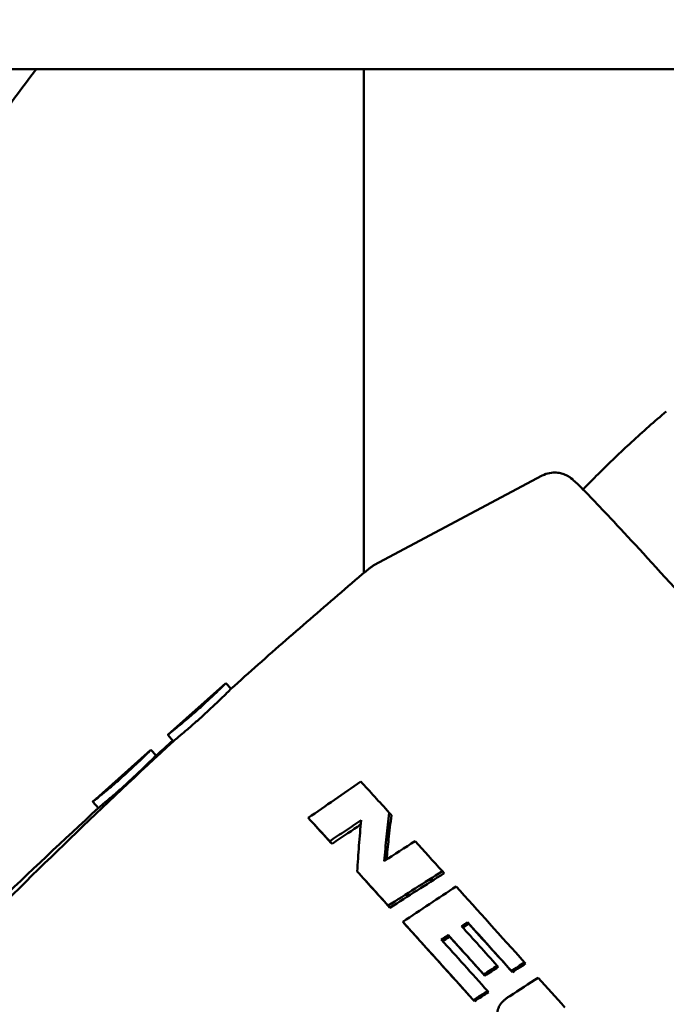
# Model space of a CAD drawing. Header units: millimetres. Extents: x 0 to 4878, y -120 to 1682.
# Tile 13 of 256: x 457 to 470, y 574 to 593. Entities that reach past the tile are written whole.
import ezdxf

# ---------------------------------------------------------------- set-up
doc = ezdxf.new("R2010")
doc.units = ezdxf.units.MM
doc.header["$LTSCALE"] = 2
doc.layers.add('Bemaßung (ISO)', color=7, linetype='Continuous', lineweight=25)
doc.layers.add('Sichtbar (ISO)', color=7, linetype='Continuous', lineweight=50)
doc.styles.add('Notiztext (DIN)', font='isocpeur.ttf')
doc.dimstyles.new('Standard (DIN)', dxfattribs={"dimscale": 2, "dimtxt": 3.5, "dimasz": 2.5, "dimexe": 2, "dimexo": 0.5, "dimgap": 0.5, "dimtad": 1, "dimrnd": 1e-08, "dimtxsty": 'Notiztext (DIN)', "dimcen": 0.09, "dimdle": 10, "dimclrd": 256, "dimclre": 256, "dimclrt": 256, "dimadec": 0, "dimazin": 0, "dimtfac": 1, "dimtmove": 0, "dimatfit": 3, "dimfxl": 1, "dimtolj": 1, "dimtzin": 0, "dimlwd": -1, "dimlwe": -1, "dimarcsym": 0})

# ---------------------------------------------------------------- blocks, each defined once
blk = doc.blocks.new('*D22')
at = {"layer": 'Bemaßung (ISO)', "transparency": 16777216}
for p, q in [((748.258, 659.821), (213.478, 659.821)), ((217.478, 654.821), (217.478, 540.286)), ((619.593, 535.286), (213.478, 535.286))]:
    blk.add_line(p, q, dxfattribs=at)
for points in [[(216.645, 654.821), (218.311, 654.821), (217.478, 659.821)], [(216.645, 540.286), (218.311, 540.286), (217.478, 535.286)]]:
    blk.add_solid(points, dxfattribs=at)
at = {"layer": 'Defpoints', "color": 0, "transparency": 16777216}
for p in [(749.258, 659.821), (217.478, 535.286), (620.593, 535.286)]:
    blk.add_point(p, dxfattribs=at)
at = {"layer": 'Bemaßung (ISO)', "transparency": 16777216, "insert": (208.078, 585.109), "char_height": 7, "attachment_point": 1, "rotation": 90, "style": 'Notiztext (DIN)'}
blk.add_mtext('\\A1;124,53', dxfattribs=at)
blk = doc.blocks.new('*D23')
at = {"layer": 'Bemaßung (ISO)', "transparency": 16777216}
for p, q in [((748.258, 659.821), (241.478, 659.821)), ((245.478, 654.821), (245.478, 592.42)), ((281.576, 587.42), (241.478, 587.42))]:
    blk.add_line(p, q, dxfattribs=at)
for points in [[(244.645, 654.821), (246.311, 654.821), (245.478, 659.821)], [(244.645, 592.42), (246.311, 592.42), (245.478, 587.42)]]:
    blk.add_solid(points, dxfattribs=at)
at = {"layer": 'Defpoints', "color": 0, "transparency": 16777216}
for p in [(749.258, 659.821), (245.478, 587.42), (282.576, 587.42)]:
    blk.add_point(p, dxfattribs=at)
at = {"layer": 'Bemaßung (ISO)', "transparency": 16777216, "insert": (236.078, 615.376), "char_height": 7, "attachment_point": 1, "rotation": 90, "style": 'Notiztext (DIN)'}
blk.add_mtext('\\A1;72,4', dxfattribs=at)
blk = doc.blocks.new('*D34')
at = {"layer": 'Bemaßung (ISO)', "transparency": 16777216}
for p, q in [((748.258, 659.821), (227.478, 659.821)), ((231.478, 577.62), (231.478, 654.821)), ((289.058, 572.62), (227.478, 572.62))]:
    blk.add_line(p, q, dxfattribs=at)
for points in [[(230.645, 654.821), (232.311, 654.821), (231.478, 659.821)], [(230.645, 577.62), (232.311, 577.62), (231.478, 572.62)]]:
    blk.add_solid(points, dxfattribs=at)
at = {"layer": 'Defpoints', "color": 0, "transparency": 16777216}
for p in [(231.478, 659.821), (749.258, 659.821), (290.058, 572.62)]:
    blk.add_point(p, dxfattribs=at)
at = {"layer": 'Bemaßung (ISO)', "transparency": 16777216, "insert": (222.078, 608.326), "char_height": 7, "attachment_point": 1, "rotation": 90, "style": 'Notiztext (DIN)'}
blk.add_mtext('\\A1;87,2', dxfattribs=at)

msp = doc.modelspace()

# ---------------------------------------------------------------- linework, layer by layer
at = {"layer": 'Sichtbar (ISO)'}
for p, q in [((478.2532, 591.9205), (432.9506, 591.9205)), ((464.0578, 582.2244), (464.0578, 591.9205)), ((467.4906, 584.0998), (464.2519, 582.3738)), ((460.2889, 579.1115), (461.4047, 580.1061)), ((461.504, 579.9975), (461.4062, 580.1072)), ((460.3942, 578.9883), (460.2865, 579.1091)), ((458.8462, 577.8255), (459.962, 578.8201)), ((460.0624, 578.7125), (459.9647, 578.8222)), ((458.9526, 577.7033), (458.8449, 577.8241)), ((463.0396, 577.4589), (462.9909, 577.5135)), ((464.5893, 577.5647), (464.5473, 577.6135)), ((463.4473, 577.0128), (463.4023, 577.0633)), ((463.9724, 576.4359), (463.9323, 576.4811)), ((465.6024, 576.4482), (465.5697, 576.4867)), ((464.5617, 575.7861), (464.527, 575.8253)), ((464.8405, 575.4778), (464.8084, 575.5142)), ((466.0808, 575.474), (466.0544, 575.5053)), ((465.7086, 575.2288), (465.6815, 575.2602)), ((466.6444, 574.6446), (466.6241, 574.6689)), ((467.169, 574.7098), (467.1508, 574.7322)), ((466.3858, 574.4767), (466.3649, 574.5011)), ((466.916, 574.5461), (466.8973, 574.5687)), ((466.458, 574.1612), (466.4388, 574.1836)), ((466.1857, 573.9849), (466.166, 574.0075))]:
    msp.add_line(p, q, dxfattribs=at)
for centre, major_axis, ratio, start_param, end_param in [((469.147, 572.2717), (-7.2803, 8.1839), 0.0135723, 5.4114234, 5.5124925), ((468.3241, 571.5374), (7.3377, -8.128), 0.0061384, 2.3128039, 2.391273), ((479.2775, 568.5475), (67.7815, 42.1896), 0.1856268, 1.6659023, 1.6748021), ((469.1477, 572.2719), (-7.2826, 8.1826), 0.0136815, 5.2412817, 5.326172), ((468.3244, 571.5371), (7.3281, -8.1379), 0.0050995, 2.1211913, 2.2191369), ((469.1476, 572.2722), (-7.2841, 8.1805), 0.0137951, 5.0055299, 5.2003378), ((468.3237, 571.5378), (7.3146, -8.1476), 0.0042312, 1.8749532, 2.0768299), ((468.8539, 572.0099), (-7.2958, 8.1712), 0.0103639, 5.034567, 5.1349164), ((468.9459, 572.0921), (7.2927, -8.1738), 0.0114668, 1.868377, 1.9913111), ((468.946, 572.0921), (-7.2262, 8.0993), 0.0114668, 5.0099701, 5.1328949), ((468.6475, 571.826), (7.303, -8.1633), 0.0079525, 1.8975458, 1.9978838), ((468.6475, 571.8259), (-7.2365, 8.089), 0.0079525, 5.0391394, 5.1394647), ((466.4937, 574.5787), (-1.9158, -1.2403), 0.0021413, 4.6429136, 4.7782807), ((466.5434, 574.5707), (-2.2696, -1.4733), 0.0025864, 4.6661574, 4.7801941), ((467.0403, 574.6331), (2.4119, 1.5557), 0.0081822, 1.5197061, 1.6248715), ((467.092, 574.5372), (-3.7409, -2.4199), 0.0231398, 4.6768223, 4.7444788), ((472.9852, 570.3376), (77.6827, 49.8497), 0.0700186, 1.5975999, 1.6046686), ((469.1474, 572.2722), (-7.2856, 8.1785), 0.0138709, 4.8964523, 4.968133), ((466.3448, 574.0847), (-1.4803, -0.9583), 0.0015783, 4.6348338, 4.819081)]:
    msp.add_ellipse(centre, major_axis=major_axis, ratio=ratio, start_param=start_param, end_param=end_param, dxfattribs=at)
for points, knots in [([(435.9379, 566.3126), (435.9445, 566.3171), (435.9929, 566.3495), (436.0984, 566.4214), (436.1386, 566.4489), (436.2595, 566.5324), (436.34, 566.5887), (436.5842, 566.7619), (436.7463, 566.8801), (437.2482, 567.2563), (437.5801, 567.5196), (438.6669, 568.4261), (439.3954, 569.107), (441.8984, 571.6098), (443.8594, 573.897), (447.6321, 578.5464), (449.4934, 580.9462), (452.3332, 584.668), (453.4595, 586.1613), (455.1557, 588.4255), (455.7711, 589.2503), (456.7049, 590.5055), (457.0273, 590.9397), (457.4844, 591.556), (457.6194, 591.7382), (457.7544, 591.9205)], [-4.6309424, -4.6309424, -4.6309424, -4.6309424, -4.594184, -4.594184, -4.571535, -4.571535, -4.5258027, -4.5258027, -4.4322438, -4.4322438, -4.233964, -4.233964, -3.7730901, -3.7730901, -2.5751029, -2.5751029, -1.499299, -1.499299, -0.8079831, -0.8079831, -0.4163829, -0.4163829, -0.2097445, -0.2097445, -0.1230208, -0.1230208, -0.1230208, -0.1230208]), ([(468.2757, 583.833), (468.3719, 583.9327), (468.4691, 584.0316), (468.6721, 584.2342), (468.778, 584.3378), (468.992, 584.543), (469.1001, 584.6445), (469.3184, 584.8455), (469.4287, 584.945), (469.6511, 585.1415), (469.7633, 585.2387), (469.8764, 585.3347)], [4.7170843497, 4.7170843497, 4.7170843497, 4.7170843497, 4.71732179, 4.71732179, 4.7175747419, 4.7175747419, 4.7178276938, 4.7178276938, 4.7180806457, 4.7180806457, 4.7183335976, 4.7183335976, 4.7183335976, 4.7183335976]), ([(467.4906, 584.0998), (467.539, 584.1256), (467.5871, 584.1409), (467.6814, 584.1595), (467.7247, 584.16), (467.8049, 584.1547), (467.8375, 584.1472), (467.8947, 584.1312), (467.9164, 584.1223), (467.9584, 584.1036), (467.9747, 584.0944), (468.0135, 584.0715), (468.0283, 584.0607), (468.0852, 584.0182), (468.1067, 583.9973), (468.26, 583.8542), (468.4553, 583.6509), (469.0574, 583.0097), (469.4621, 582.5717), (470.4228, 581.5213), (470.9767, 580.9113), (472.1806, 579.5781), (472.8302, 578.8553), (474.1598, 577.3695), (474.8397, 576.6067), (476.1612, 575.118), (476.8027, 574.3922), (477.9826, 573.0509), (478.5208, 572.4356), (479.4403, 571.3766), (479.8211, 570.9336), (480.3908, 570.2597), (480.5677, 570.0462), (480.6849, 569.8837), (480.7001, 569.8626), (480.7323, 569.8076), (480.7448, 569.7883), (480.7685, 569.7251), (480.7736, 569.7103), (480.7861, 569.6644), (480.7945, 569.63), (480.7977, 569.5343), (480.7959, 569.4814), (480.7626, 569.37), (480.7411, 569.3205), (480.7077, 569.2721)], [0.0086763, 0.0086763, 0.0086763, 0.0086763, 0.0130115, 0.0130115, 0.0183422, 0.0183422, 0.0251617, 0.0251617, 0.0333812, 0.0333812, 0.0447606, 0.0447606, 0.066373, 0.066373, 0.141048, 0.141048, 0.4545999, 0.4545999, 0.7793381, 0.7793381, 1.1002768, 1.1002768, 1.4206417, 1.4206417, 1.7408665, 1.7408665, 2.0610928, 2.0610928, 2.3814647, 2.3814647, 2.7024318, 2.7024318, 3.0273055, 3.0273055, 3.0857503, 3.0857503, 3.1149726, 3.1149726, 3.1222148, 3.1222148, 3.1322321, 3.1322321, 3.1395373, 3.1395373, 3.144195, 3.144195, 3.144195, 3.144195]), ([(464.1641, 582.3143), (463.9844, 582.1625), (463.8052, 582.0102), (463.4476, 581.7044), (463.2693, 581.5509), (462.9135, 581.2429), (462.7361, 581.0884), (462.3821, 580.7782), (462.2056, 580.6226), (461.8534, 580.3102), (461.6778, 580.1535), (461.5027, 579.9963)], [6.27721458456, 6.27721458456, 6.27721458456, 6.27721458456, 6.27728973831, 6.27728973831, 6.27736489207, 6.27736489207, 6.27744004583, 6.27744004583, 6.27751519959, 6.27751519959, 6.27759035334, 6.27759035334, 6.27759035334, 6.27759035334]), ([(464.1641, 582.3143), (464.1696, 582.319), (464.1752, 582.3235), (464.1866, 582.3323), (464.1924, 582.3366), (464.2041, 582.3449), (464.21, 582.3488), (464.2218, 582.3565), (464.2278, 582.3602), (464.2398, 582.3672), (464.2459, 582.3706), (464.2519, 582.3738)], [0.0059707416, 0.0059707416, 0.0059707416, 0.0059707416, 0.0065118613, 0.0065118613, 0.007052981, 0.007052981, 0.0075941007, 0.0075941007, 0.0081352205, 0.0081352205, 0.0086763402, 0.0086763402, 0.0086763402, 0.0086763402]), ([(461.4062, 580.1072), (461.4059, 580.1075), (461.3932, 580.0952), (461.3412, 580.0439), (461.3009, 580.004), (461.2065, 579.9123), (461.1462, 579.8543), (461.0119, 579.7287), (460.9379, 579.6611), (460.8676, 579.5984), (460.7973, 579.5358), (460.7213, 579.4697), (460.5797, 579.3494), (460.5142, 579.2951), (460.4098, 579.2097), (460.3639, 579.1728), (460.3026, 579.1231), (460.2871, 579.1103), (460.2865, 579.1091), (460.2865, 579.1091), (460.2865, 579.1091)], [0.34006618, 0.34006618, 0.34006618, 0.34006618, 0.3673918, 0.3673918, 0.3956527, 0.3956527, 0.42391362, 0.42391362, 0.45217454, 0.45217454, 0.45217454, 0.48043546, 0.48043546, 0.50869637, 0.50869637, 0.53695727, 0.53695727, 0.56521817, 0.56521817, 0.56615344, 0.56615344, 0.56615344, 0.56615344]), ([(461.5027, 579.9963), (461.4988, 579.9928), (461.4868, 579.9809), (461.443, 579.9372), (461.4079, 579.9022), (461.3174, 579.8129), (461.262, 579.7589), (461.1516, 579.6535), (461.0998, 579.6048), (460.997, 579.5098), (460.9469, 579.4642), (460.8434, 579.3714), (460.7905, 579.3249), (460.6775, 579.2268), (460.6197, 579.1776), (460.5153, 579.0897), (460.4714, 579.0533), (460.4169, 579.0079), (460.4018, 578.9953), (460.3965, 578.9904)], [-0.23022771, -0.23022771, -0.23022771, -0.23022771, -0.20723758, -0.20723758, -0.17945087, -0.17945087, -0.15086621, -0.15086621, -0.12864153, -0.12864153, -0.10840358, -0.10840358, -0.08664448, -0.08664448, -0.05950283, -0.05950283, -0.02975685, -0.02975685, -0.00590747, -0.00590747, -0.00590747, -0.00590747]), ([(460.3965, 578.9904), (459.0565, 577.7561), (457.7462, 576.4916), (455.1931, 573.9107), (453.9503, 572.5944), (451.5384, 569.9198), (450.3694, 568.5614), (448.11, 565.8128), (447.0196, 564.4226), (444.9207, 561.6205), (443.9121, 560.2088), (442.9453, 558.7913)], [6.2777495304, 6.2777495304, 6.2777495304, 6.2777495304, 6.2783314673, 6.2783314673, 6.2789134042, 6.2789134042, 6.2794953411, 6.2794953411, 6.280077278, 6.280077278, 6.2806592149, 6.2806592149, 6.2806592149, 6.2806592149]), ([(459.9646, 578.8222), (459.9634, 578.8218), (459.9489, 578.8079), (459.8925, 578.7526), (459.8506, 578.7113), (459.7538, 578.6173), (459.6924, 578.5584), (459.5567, 578.4316), (459.4823, 578.3637), (459.412, 578.301), (459.3417, 578.2383), (459.266, 578.1725), (459.1259, 578.0535), (459.0615, 578.0002), (458.9595, 577.917), (458.9153, 577.8815), (458.8583, 577.8357), (458.8446, 577.8245), (458.8449, 577.8242)], [0.3391309, 0.3391309, 0.3391309, 0.3391309, 0.3673918, 0.3673918, 0.3956527, 0.3956527, 0.42391362, 0.42391362, 0.45217454, 0.45217454, 0.45217454, 0.48043546, 0.48043546, 0.50869637, 0.50869637, 0.53695727, 0.53695727, 0.5642829, 0.5642829, 0.5642829, 0.5642829]), ([(460.0599, 578.7102), (460.0546, 578.7054), (460.0412, 578.6923), (459.9945, 578.6461), (459.958, 578.6097), (459.8649, 578.5181), (459.8085, 578.4633), (459.6967, 578.3567), (459.6445, 578.3076), (459.5414, 578.2123), (459.4913, 578.1667), (459.3881, 578.0742), (459.3356, 578.028), (459.2238, 577.931), (459.1669, 577.8826), (459.065, 577.797), (459.0227, 577.762), (458.9717, 577.7197), (458.9582, 577.7084), (458.954, 577.7046)], [-0.23013127, -0.23013127, -0.23013127, -0.23013127, -0.20723758, -0.20723758, -0.17945087, -0.17945087, -0.15086621, -0.15086621, -0.12864153, -0.12864153, -0.10840358, -0.10840358, -0.08664448, -0.08664448, -0.05950283, -0.05950283, -0.02975685, -0.02975685, -0.00635105, -0.00635105, -0.00635105, -0.00635105]), ([(462.9909, 577.5135), (463.1589, 577.6301), (463.3271, 577.7466), (463.6639, 577.9794), (463.8325, 578.0957), (464.0013, 578.2119)], [0.00000103, 0.00000103, 0.00000103, 0.00000103, 0.06187345, 0.06187345, 0.12374587, 0.12374587, 0.12374587, 0.12374587]), ([(441.5025, 557.5053), (442.4694, 558.9227), (443.478, 560.3345), (445.5769, 563.1366), (446.6673, 564.5269), (448.9268, 567.2755), (450.0958, 568.6339), (452.5077, 571.3086), (453.7506, 572.6249), (456.3037, 575.2058), (457.614, 576.4703), (458.954, 577.7046)], [6.2744331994, 6.2744331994, 6.2744331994, 6.2744331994, 6.275015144, 6.275015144, 6.2755970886, 6.2755970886, 6.2761790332, 6.2761790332, 6.2767609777, 6.2767609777, 6.2773429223, 6.2773429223, 6.2773429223, 6.2773429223]), ([(463.4473, 577.0128), (463.3757, 577.0912), (463.3063, 577.1672), (463.1727, 577.3133), (463.106, 577.3863), (463.0396, 577.4589)], [3.171832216, 3.171832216, 3.171832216, 3.171832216, 3.213656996, 3.213656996, 3.255481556, 3.255481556, 3.255481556, 3.255481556]), ([(464.0084, 577.4711), (463.9072, 577.4032), (463.8061, 577.3353), (463.6041, 577.1994), (463.5032, 577.1313), (463.4023, 577.0633)], [0.000001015, 0.000001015, 0.000001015, 0.000001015, 0.036779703, 0.036779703, 0.073557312, 0.073557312, 0.073557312, 0.073557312]), ([(463.9323, 576.4811), (463.9417, 576.649), (463.9527, 576.8155), (463.9781, 577.1455), (463.9924, 577.3091), (464.0084, 577.4711)], [0.00000027, 0.00000027, 0.00000027, 0.00000027, 0.05726777, 0.05726777, 0.11453055, 0.11453055, 0.11453055, 0.11453055]), ([(464.5473, 577.6135), (464.5288, 577.4606), (464.5115, 577.3064), (464.4795, 576.9957), (464.4648, 576.8391), (464.4514, 576.6815)], [0.00000125, 0.00000125, 0.00000125, 0.00000125, 0.05311486, 0.05311486, 0.10622635, 0.10622635, 0.10622635, 0.10622635]), ([(464.4966, 576.7109), (464.5088, 576.8429), (464.5218, 576.9741), (464.5524, 577.2591), (464.5702, 577.4125), (464.5893, 577.5647)], [0.008266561, 0.008266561, 0.008266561, 0.008266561, 0.052825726, 0.052825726, 0.10564544, 0.10564544, 0.10564544, 0.10564544]), ([(463.4473, 577.0128), (463.548, 577.0809), (463.6487, 577.1489), (463.833, 577.2733), (463.9166, 577.3296), (464.0002, 577.3858)], [0.00001122, 0.00001122, 0.00001122, 0.00001122, 0.036742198, 0.036742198, 0.067163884, 0.067163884, 0.067163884, 0.067163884]), ([(464.5617, 575.7861), (464.4584, 575.9), (464.3583, 576.0105), (464.166, 576.2226), (464.0692, 576.3293), (463.9724, 576.4359)], [3.1616438, 3.1616438, 3.1616438, 3.1616438, 3.21365705, 3.21365705, 3.26566382, 3.26566382, 3.26566382, 3.26566382]), ([(465.5697, 576.4867), (465.3957, 576.3766), (465.2217, 576.2664), (464.8742, 576.046), (464.7005, 575.9356), (464.527, 575.8253)], [0.00000196, 0.00000196, 0.00000196, 0.00000196, 0.0619861, 0.0619861, 0.12397, 0.12397, 0.12397, 0.12397]), ([(464.5617, 575.7861), (464.7348, 575.8966), (464.9081, 576.007), (465.2551, 576.2277), (465.4286, 576.338), (465.6024, 576.4482)], [0.00001314, 0.00001314, 0.00001314, 0.00001314, 0.06192196, 0.06192196, 0.1238386, 0.1238386, 0.1238386, 0.1238386]), ([(464.8084, 575.5142), (464.9789, 575.6279), (465.1494, 575.7416), (465.4908, 575.9689), (465.6615, 576.0825), (465.8324, 576.1961)], [0.000001, 0.000001, 0.000001, 0.000001, 0.06165561, 0.06165561, 0.12331017, 0.12331017, 0.12331017, 0.12331017]), ([(466.1857, 573.9849), (465.9459, 574.2513), (465.7147, 574.508), (465.2827, 574.9875), (465.061, 575.2334), (464.8405, 575.4778)], [3.10832121, 3.10832121, 3.10832121, 3.10832121, 3.2136575, 3.2136575, 3.31899378, 3.31899378, 3.31899378, 3.31899378]), ([(466.0544, 575.5053), (466.0352, 575.4927), (466.016, 575.4801), (465.9777, 575.4548), (465.9585, 575.4422), (465.9393, 575.4296)], [0.000004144, 0.000004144, 0.000004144, 0.000004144, 0.006899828, 0.006899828, 0.01379658, 0.01379658, 0.01379658, 0.01379658]), ([(465.9668, 575.3991), (465.9909, 575.4149), (466.015, 575.4307), (466.053, 575.4557), (466.0669, 575.4649), (466.0808, 575.474)], [-3.6369802, -3.6369802, -3.6369802, -3.6369802, -3.628332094, -3.628332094, -3.623322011, -3.623322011, -3.623322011, -3.623322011]), ([(465.6815, 575.2602), (465.6594, 575.2457), (465.6372, 575.2311), (465.5929, 575.2019), (465.5708, 575.1873), (465.5486, 575.1727)], [0.000003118, 0.000003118, 0.000003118, 0.000003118, 0.007972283, 0.007972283, 0.015941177, 0.015941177, 0.015941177, 0.015941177]), ([(465.5765, 575.1418), (465.6154, 575.1674), (465.6543, 575.1931), (465.6983, 575.222), (465.7035, 575.2254), (465.7086, 575.2288)], [-3.658664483, -3.658664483, -3.658664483, -3.658664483, -3.644687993, -3.644687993, -3.642829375, -3.642829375, -3.642829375, -3.642829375]), ([(466.4388, 574.1836), (466.287, 574.3524), (466.1368, 574.5195), (465.8398, 574.8494), (465.6932, 575.0123), (465.5486, 575.1727)], [0.000001, 0.000001, 0.000001, 0.000001, 0.0712682, 0.0712682, 0.14253355, 0.14253355, 0.14253355, 0.14253355]), ([(467.2122, 572.8406), (467.1923, 572.8629), (467.1729, 572.8847), (467.1541, 572.906), (467.1364, 572.9262), (467.1191, 572.9459), (467.1024, 572.9652), (467.0831, 572.9875), (467.0644, 573.0092), (467.0464, 573.0304), (467.0322, 573.0471), (467.0185, 573.0635), (467.0051, 573.0796), (467.0022, 573.083), (466.9994, 573.0863), (466.9966, 573.0897), (466.9803, 573.1094), (466.9646, 573.1286), (466.9493, 573.1474), (466.9391, 573.1602), (466.929, 573.1727), (466.9192, 573.1851), (466.9143, 573.1914), (466.9094, 573.1976), (466.9046, 573.2037), (466.8899, 573.2225), (466.8758, 573.2409), (466.8623, 573.2589), (466.8561, 573.2671), (466.8501, 573.2751), (466.8442, 573.2832), (466.8369, 573.2931), (466.8297, 573.303), (466.8227, 573.3128), (466.8099, 573.3305), (466.7977, 573.348), (466.7861, 573.3651), (466.7839, 573.3684), (466.7816, 573.3717), (466.7795, 573.3749), (466.7702, 573.3887), (466.7614, 573.4023), (466.7529, 573.4157), (466.7432, 573.4311), (466.7339, 573.4462), (466.7252, 573.4611), (466.7147, 573.4792), (466.7049, 573.4969), (466.6959, 573.5143), (466.691, 573.5237), (466.6864, 573.5331), (466.6819, 573.5424), (466.6784, 573.5498), (466.6751, 573.5571), (466.6718, 573.5644), (466.6636, 573.583), (466.6564, 573.6013), (466.6503, 573.6191), (466.6444, 573.6365), (466.6396, 573.6534), (466.6359, 573.6698), (466.6343, 573.6768), (466.6329, 573.6838), (466.6317, 573.6907), (466.6296, 573.7025), (466.6282, 573.7141), (466.6273, 573.7253), (466.6264, 573.7358), (466.6261, 573.746), (466.6262, 573.7559), (466.6263, 573.7648), (466.6269, 573.7734), (466.6278, 573.7819), (466.629, 573.7934), (466.631, 573.8047), (466.6336, 573.8158), (466.6354, 573.8231), (466.6374, 573.8305), (466.6398, 573.8377), (466.6435, 573.8494), (466.648, 573.8608), (466.6533, 573.8721), (466.6561, 573.878), (466.659, 573.8839), (466.6622, 573.8897), (466.669, 573.9022), (466.6768, 573.9146), (466.6858, 573.927), (466.6882, 573.9304), (466.6908, 573.9338), (466.6934, 573.9372), (466.7049, 573.9519), (466.718, 573.9665), (466.7325, 573.981), (466.7451, 573.9935), (466.7587, 574.0058), (466.7734, 574.0181), (466.7797, 574.0233), (466.7861, 574.0285), (466.7927, 574.0337), (466.801, 574.0402), (466.8096, 574.0466), (466.8185, 574.0531), (466.8335, 574.0639), (466.8493, 574.0748), (466.866, 574.0855)], [0, 0, 0, 0, 0.032158, 0.032158, 0.032158, 0.0625, 0.0625, 0.0625, 0.0974841, 0.0974841, 0.0974841, 0.125, 0.125, 0.125, 0.1308124, 0.1308124, 0.1308124, 0.164642, 0.164642, 0.164642, 0.1875, 0.1875, 0.1875, 0.1990575, 0.1990575, 0.1990575, 0.2341261, 0.2341261, 0.2341261, 0.25, 0.25, 0.25, 0.2697149, 0.2697149, 0.2697149, 0.3055884, 0.3055884, 0.3055884, 0.3125, 0.3125, 0.3125, 0.3415558, 0.3415558, 0.3415558, 0.375, 0.375, 0.375, 0.41549, 0.41549, 0.41549, 0.4375, 0.4375, 0.4375, 0.4550135, 0.4550135, 0.4550135, 0.5, 0.5, 0.5, 0.5436663, 0.5436663, 0.5436663, 0.5625, 0.5625, 0.5625, 0.5949146, 0.5949146, 0.5949146, 0.625, 0.625, 0.625, 0.6515593, 0.6515593, 0.6515593, 0.6875, 0.6875, 0.6875, 0.711529, 0.711529, 0.711529, 0.75, 0.75, 0.75, 0.7699534, 0.7699534, 0.7699534, 0.8125, 0.8125, 0.8125, 0.8242368, 0.8242368, 0.8242368, 0.875, 0.875, 0.875, 0.9188565, 0.9188565, 0.9188565, 0.9375, 0.9375, 0.9375, 0.9607249, 0.9607249, 0.9607249, 1, 1, 1, 1])]:
    msp.add_open_spline(points, degree=3, knots=knots, dxfattribs=at)
for points in [[(460.0599, 578.7102), (460.1677, 578.807), (460.2757, 578.9036), (460.3838, 578.9999)], [(459.9647, 578.8222), (459.9647, 578.8222), (459.9646, 578.8222), (459.9646, 578.8222)], [(466.4388, 574.1836), (466.4085, 574.1641), (466.3478, 574.1249), (466.2569, 574.0662), (466.1963, 574.0271), (466.166, 574.0075)]]:
    msp.add_open_spline(points, degree=3, dxfattribs=at)

# ---------------------------------------------------------------- dimensions: what is measured, and where the dimension line sits
at = {"layer": 'Bemaßung (ISO)'}
for base, p1, p2, picture, middle in [((217.478, 535.2864), (749.2578, 659.8207), (620.5934, 535.2864), '*D22', (217.478, 597.5336)), ((231.478, 659.8207), (290.0578, 572.6205), (749.2578, 659.8207), '*D34', (231.478, 616.2006)), ((245.478, 587.4205), (749.2578, 659.8207), (282.5756, 587.4205), '*D23', (245.478, 623.6006))]:
    dim = msp.add_linear_dim(base=base, p1=p1, p2=p2, angle=90, dimstyle='Standard (DIN)', override={"dimgap": 0.5, "dimdec": 2, "dimtol": 0, "dimlim": 0, "dimtp": 0, "dimtm": 0, "dimtdec": 2, "dimtofl": 0, "dimatfit": 1}, dxfattribs=at)
    dim.commit()
    dim.dimension.update_dxf_attribs({"geometry": picture, "text_midpoint": middle, "dimtype": 160})

doc.saveas('drawing.dxf')
